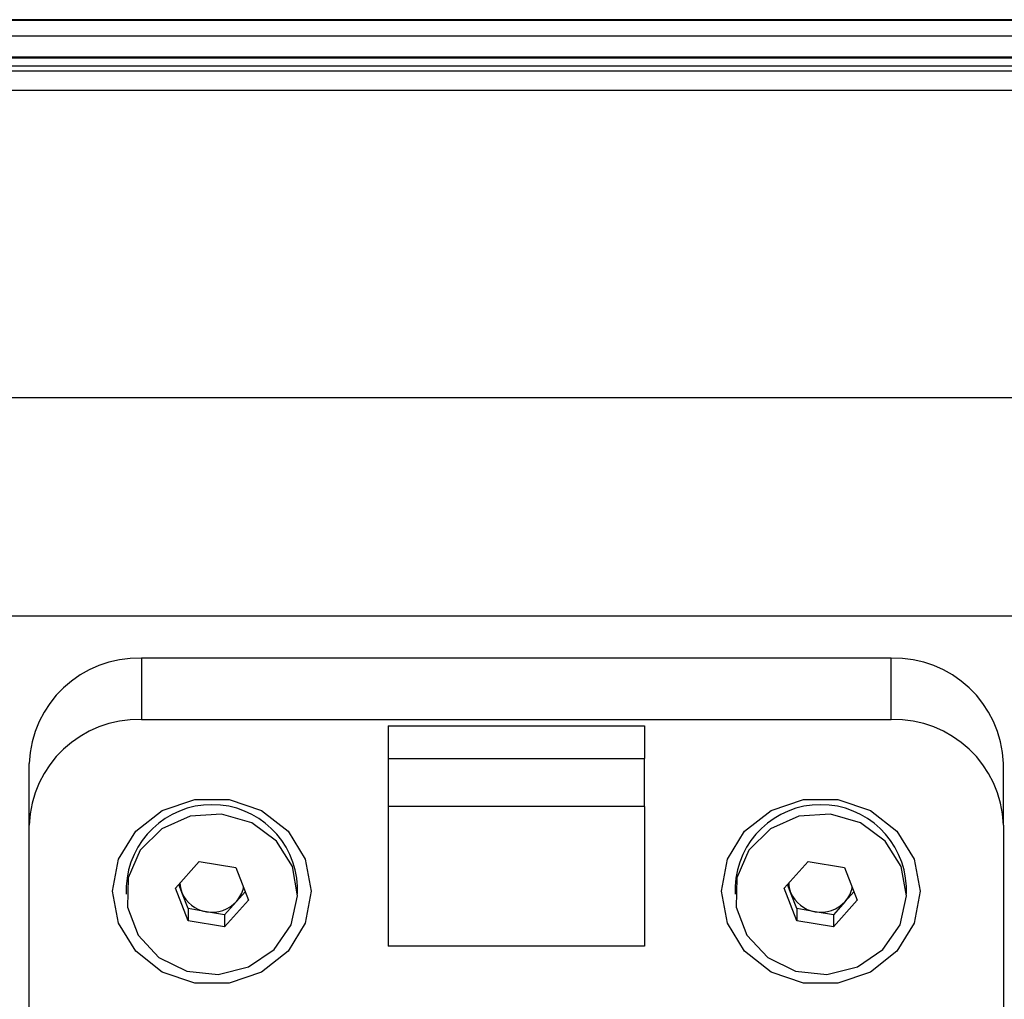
# Model space of a CAD drawing. Header units: millimetres. Extents: x 9 to 583, y 10 to 410.
# Tile 108 of 122: x 473.9 to 480.05, y 303.54 to 309.65. Entities that reach past the tile are written whole.
import ezdxf

# ---------------------------------------------------------------- set-up
doc = ezdxf.new("R2010")
doc.units = ezdxf.units.MM

msp = doc.modelspace()

# ---------------------------------------------------------------- linework, layer by layer
at = {"color": 8, "linetype": 'Continuous', "lineweight": 25}
for p, q in [((459.9336, 309.6495), (483.9029, 309.6495)), ((483.9029, 309.5496), (459.8489, 309.5496)), ((459.8024, 309.3332), (483.8735, 309.3332)), ((483.8735, 309.211), (459.7823, 309.211)), ((459.7362, 307.2951), (484.1854, 307.2951))]:
    msp.add_line(p, q, dxfattribs=at)
at = {"color": 7, "linetype": 'Continuous', "lineweight": 25}
for p, q in [((483.9029, 309.6531), (459.9366, 309.6531)), ((483.9029, 309.4131), (459.818, 309.4131)), ((483.9029, 309.4201), (459.8194, 309.4201)), ((483.9035, 309.3631), (459.808, 309.3631)), ((484.1784, 305.9298), (453.6273, 305.9298)), ((474.6629, 305.6664), (474.6629, 305.2833)), ((479.3429, 305.6664), (474.6629, 305.6664)), ((479.3429, 305.2833), (479.3429, 305.6664)), ((474.6629, 305.2833), (479.3429, 305.2833)), ((476.2029, 305.2457), (476.2029, 305.0405)), ((476.2029, 305.2457), (477.8029, 305.2457)), ((477.8029, 305.2457), (477.8029, 305.0405)), ((476.2029, 305.0405), (477.8029, 305.0405)), ((476.2029, 305.0405), (476.2029, 304.7409)), ((477.8029, 304.7409), (477.8029, 305.0405)), ((473.9629, 304.6255), (473.9629, 305.0086)), ((480.0429, 304.6255), (480.0429, 305.0086)), ((477.8029, 304.7409), (476.2029, 304.7409)), ((476.2029, 304.7409), (476.2029, 303.8702)), ((477.8029, 304.7409), (477.8029, 303.8702)), ((473.9629, 299.2881), (473.9629, 304.6255)), ((480.0429, 304.6255), (480.0429, 302.3801)), ((474.8754, 304.2319), (475.0239, 304.3982)), ((475.0239, 304.3982), (475.2513, 304.3605)), ((475.2513, 304.3605), (475.3303, 304.1566)), ((478.6754, 304.2319), (478.8239, 304.3982)), ((478.8239, 304.3982), (479.0513, 304.3605)), ((479.0513, 304.3605), (479.1303, 304.1566)), ((474.5679, 304.2411), (474.5679, 304.1943)), ((474.9544, 304.028), (474.8754, 304.2319)), ((474.9149, 304.2052), (474.8957, 304.2547)), ((475.6379, 304.1943), (475.6379, 304.2411)), ((478.3679, 304.2411), (478.3679, 304.1943)), ((478.7544, 304.028), (478.6754, 304.2319)), ((478.7149, 304.2052), (478.6957, 304.2547)), ((479.4379, 304.1943), (479.4379, 304.2411)), ((474.9544, 304.1033), (474.9149, 304.2052)), ((475.3303, 304.1566), (475.1818, 303.9903)), ((475.31, 304.2091), (475.2561, 304.1487)), ((478.7544, 304.1033), (478.7149, 304.2052)), ((479.1303, 304.1566), (478.9818, 303.9903)), ((479.11, 304.2091), (479.0561, 304.1487)), ((474.9544, 304.1033), (474.9544, 304.028)), ((475.0681, 304.0844), (474.9544, 304.1033)), ((475.2561, 304.1487), (475.1818, 304.0656)), ((478.7544, 304.1033), (478.7544, 304.028)), ((478.8681, 304.0844), (478.7544, 304.1033)), ((479.0561, 304.1487), (478.9818, 304.0656)), ((475.1818, 304.0656), (475.0681, 304.0844)), ((475.1818, 304.0656), (475.1818, 303.9903)), ((478.9818, 304.0656), (478.8681, 304.0844)), ((478.9818, 304.0656), (478.9818, 303.9903)), ((475.1818, 303.9903), (474.9544, 304.028)), ((478.9818, 303.9903), (478.7544, 304.028)), ((477.8029, 303.8702), (476.2029, 303.8702))]:
    msp.add_line(p, q, dxfattribs=at)
at = {"color": 7, "linetype": 'Continuous', "lineweight": 25, "flags": 128}
for points in [[(475.7229, 304.2121), (475.6855, 304.0128), (475.5778, 303.8376), (475.4129, 303.7075), (475.2105, 303.6383), (474.9952, 303.6383), (474.7929, 303.7075), (474.6279, 303.8376), (474.5202, 304.0128), (474.4829, 304.2121), (474.5202, 304.4113), (474.6279, 304.5865), (474.7929, 304.7166), (474.9952, 304.7858), (475.2105, 304.7858), (475.4129, 304.7166), (475.5778, 304.5865), (475.6855, 304.4113), (475.7229, 304.2121)], [(479.5229, 304.2121), (479.4855, 304.0128), (479.3778, 303.8376), (479.2129, 303.7075), (479.0105, 303.6383), (478.7952, 303.6383), (478.5929, 303.7075), (478.4279, 303.8376), (478.3202, 304.0128), (478.2829, 304.2121), (478.3202, 304.4113), (478.4279, 304.5865), (478.5929, 304.7166), (478.7952, 304.7858), (479.0105, 304.7858), (479.2129, 304.7166), (479.3778, 304.5865), (479.4855, 304.4113), (479.5229, 304.2121)], [(475.6056, 304.3662), (475.5055, 304.5253), (475.3511, 304.6396), (475.1631, 304.6938), (474.967, 304.6805), (474.7893, 304.6016), (474.6539, 304.4676), (474.5791, 304.2968), (474.5751, 304.1121), (474.6423, 303.9384), (474.7717, 303.7994), (474.9459, 303.7136), (475.1413, 303.6928), (475.3314, 303.7397), (475.4907, 303.848), (475.5977, 304.0031), (475.6377, 304.1839), (475.6056, 304.3662)], [(479.4056, 304.3662), (479.3055, 304.5253), (479.1511, 304.6396), (478.9631, 304.6938), (478.767, 304.6805), (478.5893, 304.6016), (478.4539, 304.4676), (478.3791, 304.2968), (478.3751, 304.1121), (478.4423, 303.9384), (478.5717, 303.7994), (478.7459, 303.7136), (478.9413, 303.6928), (479.1314, 303.7397), (479.2907, 303.848), (479.3977, 304.0031), (479.4377, 304.1839), (479.4056, 304.3662)]]:
    msp.add_lwpolyline(points, dxfattribs=at)
at = {"color": 7, "linetype": 'Continuous', "lineweight": 25}
for centre, radius, start, end in [((474.6424, 304.9868), 0.6799, 88.27456, 178.16379), ((479.3633, 304.9868), 0.6799, 1.83621, 91.72544), ((474.6424, 304.6037), 0.6799, 88.27456, 178.16379), ((479.3633, 304.6037), 0.6799, 1.83621, 91.72544), ((475.1029, 304.217), 0.5355, 2.57713, 177.42287), ((478.9029, 304.217), 0.5355, 2.57713, 177.42287), ((475.0807, 304.2696), 0.1779, 182.19536, 201.22379), ((475.1198, 304.2713), 0.1832, 318.02625, 348.83872), ((478.8807, 304.2696), 0.1779, 182.19536, 201.22379), ((478.9198, 304.2713), 0.1832, 318.02625, 348.83872), ((475.0976, 304.2794), 0.1972, 202.0913, 261.39744), ((478.8976, 304.2794), 0.1972, 202.0913, 261.39744), ((475.1033, 304.2884), 0.207, 260.20892, 317.55452), ((478.9033, 304.2884), 0.207, 260.20892, 317.55452)]:
    msp.add_arc(centre, radius, start, end, dxfattribs=at)

doc.saveas('drawing.dxf')
